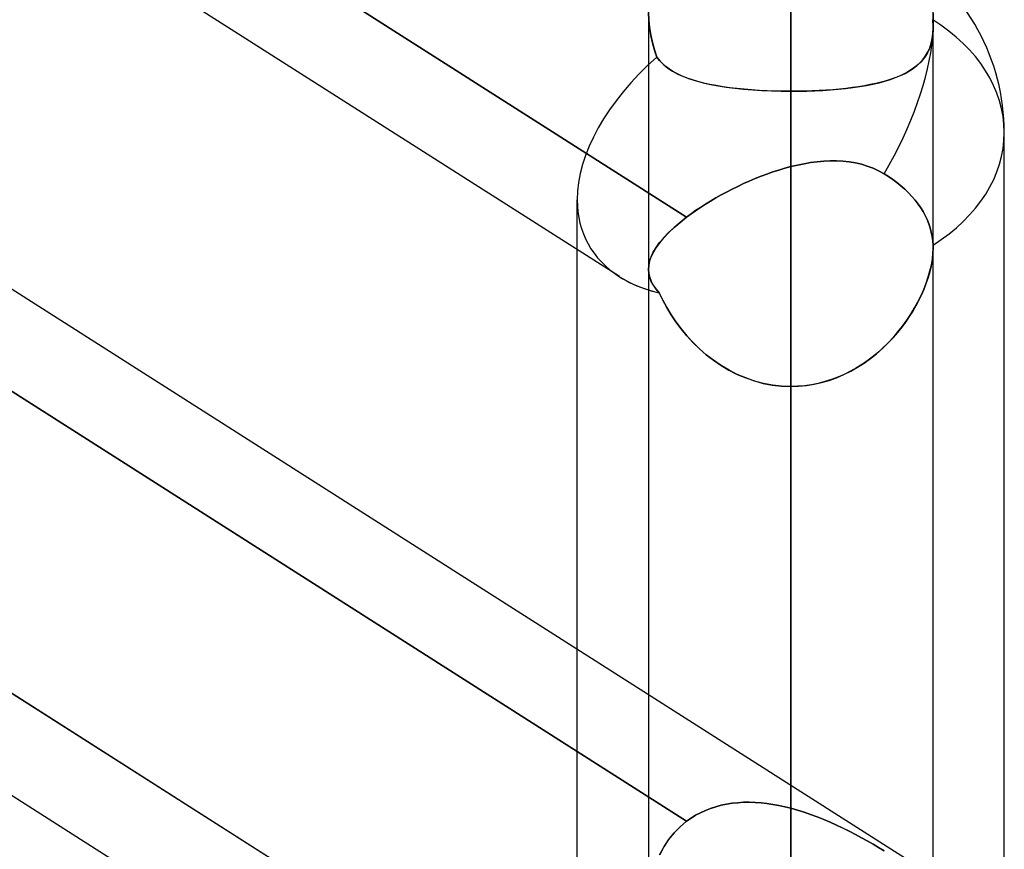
# Model space of a CAD drawing. Header units: millimetres. Extents: x -82 to 97, y -215 to 215.
# Tile 68 of 81: x 38.52 to 44, y 110.61 to 115.23. Entities that reach past the tile are written whole.
import ezdxf

# ---------------------------------------------------------------- set-up
doc = ezdxf.new("R2010")
doc.units = ezdxf.units.MM
doc.layers.add('MAIN-1', color=7, linetype='Continuous')
doc.layers.add('MAIN-2', color=7, linetype='Continuous')

msp = doc.modelspace()

# ---------------------------------------------------------------- linework, layer by layer
at = {"layer": 'MAIN-1'}
for p, q in [((43.4498, 110.5574), (25.8498, 121.7651)), ((34.8037, 118.8567), (42.2313, 114.1269)), ((41.8571, 113.7964), (34.8037, 118.288)), ((44, 109.5547), (44, 114.5981)), ((42.7449, 114.3895), (42.7781, 114.3994)), ((42.7781, 114.3994), (42.8112, 114.4083)), ((42.8112, 114.4083), (42.8482, 114.4171)), ((42.8112, 110.964), (42.8112, 114.4083)), ((42.8482, 114.4171), (42.885, 114.4247)), ((42.885, 114.4247), (42.9218, 114.4309)), ((42.9218, 114.4309), (42.9584, 114.4357)), ((42.9584, 114.4357), (42.9948, 114.439)), ((42.9948, 114.439), (43.0309, 114.4406)), ((43.0309, 114.4406), (43.0667, 114.4406)), ((43.0667, 114.4406), (43.1021, 114.4387)), ((43.1021, 114.4387), (43.1369, 114.435)), ((43.1369, 114.435), (43.1712, 114.4293)), ((43.1712, 114.4293), (43.2047, 114.4215)), ((43.2047, 114.4215), (43.2374, 114.4117)), ((43.2374, 114.4117), (43.2693, 114.3996)), ((43.2693, 114.3996), (43.3003, 114.3854)), ((42.6129, 114.3419), (42.6457, 114.3549)), ((42.6457, 114.3549), (42.6786, 114.3672)), ((42.6786, 114.3672), (42.7117, 114.3788)), ((42.7117, 114.3788), (42.7449, 114.3895)), ((43.3003, 114.3854), (43.3304, 114.3689)), ((43.3304, 114.3689), (43.3555, 114.3531)), ((43.3555, 114.3531), (43.379, 114.3372)), ((42.4845, 114.2831), (42.5161, 114.2987)), ((42.5161, 114.2987), (42.548, 114.3137)), ((42.548, 114.3137), (42.5803, 114.3281)), ((42.5803, 114.3281), (42.6129, 114.3419)), ((43.379, 114.3372), (43.4019, 114.3202)), ((43.4019, 114.3202), (43.4243, 114.3021)), ((43.4243, 114.3021), (43.446, 114.283)), ((42.3641, 114.2166), (42.3932, 114.2338)), ((42.3932, 114.2338), (42.423, 114.2506)), ((42.423, 114.2506), (42.4535, 114.2671)), ((42.4535, 114.2671), (42.4845, 114.2831)), ((43.446, 114.283), (43.4666, 114.2631)), ((43.4666, 114.2631), (43.4859, 114.2425)), ((43.4859, 114.2425), (43.5037, 114.2215)), ((42.2814, 114.1632), (42.3082, 114.1812)), ((42.3082, 114.1812), (42.3358, 114.1991)), ((42.3358, 114.1991), (42.3641, 114.2166)), ((43.5037, 114.2215), (43.5199, 114.2003)), ((43.5199, 114.2003), (43.5345, 114.1792)), ((43.5345, 114.1792), (43.5474, 114.1583)), ((42.1947, 114.098), (42.2313, 114.1269)), ((42.2313, 114.1269), (42.2558, 114.145)), ((42.2558, 114.145), (42.2814, 114.1632)), ((43.5474, 114.1583), (43.5591, 114.1366)), ((43.5591, 114.1366), (43.5698, 114.114)), ((42.1613, 114.0693), (42.1947, 114.098)), ((43.5698, 114.114), (43.5792, 114.0906)), ((43.5792, 114.0906), (43.5872, 114.0668)), ((42.1043, 114.0126), (42.1311, 114.0407)), ((42.1311, 114.0407), (42.1613, 114.0693)), ((43.5872, 114.0668), (43.5936, 114.0427)), ((43.5936, 114.0427), (43.5985, 114.0186)), ((43.5985, 114.0186), (43.6017, 113.9948)), ((42.0618, 113.9585), (42.0812, 113.9852)), ((42.0812, 113.9852), (42.1043, 114.0126)), ((43.6017, 113.9948), (43.6034, 113.9714)), ((43.6034, 113.9714), (43.6035, 113.9688)), ((43.6035, 113.9688), (43.6036, 113.9661)), ((43.6036, 113.9661), (43.6037, 113.9634)), ((43.6037, 113.9634), (43.6037, 113.9607)), ((43.6037, 113.9607), (43.6038, 113.958)), ((41.6225, 111.721), (41.6225, 113.9458)), ((42.0253, 113.8826), (42.0338, 113.9072)), ((42.0338, 113.9072), (42.046, 113.9325)), ((42.046, 113.9325), (42.0618, 113.9585)), ((43.6038, 113.958), (43.6038, 113.9553)), ((43.6038, 110.4407), (43.6038, 113.9556)), ((42.0187, 113.8359), (42.0203, 113.8589)), ((42.0203, 113.8589), (42.0253, 113.8826)), ((34.8037, 113.8133), (42.259, 109.0658)), ((42.0187, 113.8371), (42.0187, 111.4687)), ((41.8571, 108.753), (34.8037, 113.2446))]:
    msp.add_line(p, q, dxfattribs=at)
msp.add_arc((42.8112, 114.5981), 1.1887, 0, 57.5129, dxfattribs=at)
for major_axis, ratio, start_param, end_param in [((-0.6385, -1.0027), 0.473194, 1.642733, 3.141579), ((1.1887, 0), 0.707107, -0.841434, 0), ((-1.1286, -0.6193), 0.602954, 0.320951, 0.521541)]:
    msp.add_ellipse((42.8112, 114.5981), major_axis=major_axis, ratio=ratio, start_param=start_param, end_param=end_param, dxfattribs=at)
at = {"layer": 'MAIN-2'}
for p, q in [((42.8112, 114.8276), (42.8112, 157.7075)), ((42.8112, 146.9295), (42.8112, 107.2027)), ((42.8112, 106.0814), (42.8112, 145.3445)), ((42.8112, 134.5665), (42.8112, 98.4558)), ((42.8112, 97.3343), (42.8112, 132.9815)), ((42.8112, 122.2035), (42.8112, 89.7078)), ((42.8112, 88.5862), (42.8112, 120.6185)), ((42.2313, 114.1269), (34.6085, 118.981)), ((34.6085, 115.6187), (42.2313, 110.7646)), ((42.2313, 110.7646), (34.6085, 115.6187)), ((43.6038, 115.1805), (43.6038, 115.4842)), ((42.0187, 115.2846), (42.0187, 113.8371)), ((42.019, 115.2668), (42.0211, 115.2245)), ((42.0212, 115.2231), (42.019, 115.266)), ((42.0211, 115.2245), (42.0255, 115.1822)), ((42.0257, 115.1807), (42.0212, 115.2231)), ((43.602, 115.2182), (43.6013, 115.2262)), ((43.6013, 115.2262), (43.6021, 115.2183)), ((42.0255, 115.1822), (42.0321, 115.1403)), ((42.0324, 115.1388), (42.0257, 115.1807)), ((43.6027, 115.2104), (43.602, 115.2182)), ((43.6021, 115.2183), (43.6027, 115.2105)), ((43.6025, 115.15), (43.6038, 115.1797)), ((43.6027, 115.2105), (43.6032, 115.2027)), ((43.6032, 115.2026), (43.6027, 115.2104)), ((43.6038, 115.1799), (43.6029, 115.1541)), ((43.6032, 115.2027), (43.6035, 115.195)), ((43.6035, 115.1949), (43.6032, 115.2026)), ((43.6035, 115.195), (43.6037, 115.1874)), ((43.6037, 115.1872), (43.6035, 115.1949)), ((43.6037, 115.1874), (43.6038, 115.1799)), ((43.6038, 115.1797), (43.6037, 115.1872)), ((43.6038, 113.9556), (43.6038, 115.1805)), ((42.0321, 115.1403), (42.041, 115.0989)), ((42.0413, 115.0977), (42.0324, 115.1388)), ((43.5931, 115.0952), (43.599, 115.1218)), ((43.6002, 115.1293), (43.5957, 115.1056)), ((43.599, 115.1218), (43.6025, 115.15)), ((43.6029, 115.1541), (43.6002, 115.1293)), ((42.041, 115.0989), (42.0521, 115.0581)), ((42.0523, 115.0575), (42.0413, 115.0977)), ((42.0521, 115.0581), (42.0655, 115.018)), ((42.0655, 115.018), (42.0523, 115.0575)), ((43.5816, 115.0621), (43.5721, 115.0423)), ((43.5745, 115.047), (43.5849, 115.0702)), ((43.5895, 115.0831), (43.5816, 115.0621)), ((43.5849, 115.0702), (43.5931, 115.0952)), ((43.5957, 115.1056), (43.5895, 115.0831)), ((42.0804, 114.9991), (42.0655, 115.018)), ((42.0655, 115.018), (42.0835, 114.9955)), ((43.5314, 114.9875), (43.5477, 115.0058)), ((43.5484, 115.0066), (43.5344, 114.9905)), ((43.5477, 115.0058), (43.5621, 115.0256)), ((43.561, 115.0239), (43.5484, 115.0066)), ((43.5721, 115.0423), (43.561, 115.0239)), ((43.5621, 115.0256), (43.5745, 115.047)), ((42.0971, 114.9816), (42.0804, 114.9991)), ((42.0835, 114.9955), (42.1042, 114.9751)), ((42.1155, 114.9655), (42.0971, 114.9816)), ((42.1042, 114.9751), (42.1275, 114.9564)), ((42.1357, 114.9506), (42.1155, 114.9655)), ((42.1275, 114.9564), (42.1535, 114.9393)), ((42.1576, 114.9369), (42.1357, 114.9506)), ((43.4835, 114.9484), (43.4636, 114.9361)), ((43.4716, 114.9408), (43.4933, 114.9551)), ((43.5019, 114.9615), (43.4835, 114.9484)), ((43.4933, 114.9551), (43.5132, 114.9706)), ((43.5189, 114.9755), (43.5019, 114.9615)), ((43.5132, 114.9706), (43.5314, 114.9875)), ((43.5344, 114.9905), (43.5189, 114.9755)), ((42.1535, 114.9393), (42.1822, 114.9237)), ((42.1814, 114.9241), (42.1576, 114.9369)), ((42.207, 114.9123), (42.1814, 114.9241)), ((42.1822, 114.9237), (42.2135, 114.9095)), ((42.2343, 114.9014), (42.207, 114.9123)), ((42.2135, 114.9095), (42.2474, 114.8967)), ((42.2634, 114.8914), (42.2343, 114.9014)), ((42.2474, 114.8967), (42.2838, 114.8852)), ((43.3351, 114.8841), (43.366, 114.8936)), ((43.3696, 114.8948), (43.3426, 114.8863)), ((43.366, 114.8936), (43.3951, 114.904)), ((43.3952, 114.904), (43.3696, 114.8948)), ((43.3951, 114.904), (43.4224, 114.9153)), ((43.4194, 114.914), (43.3952, 114.904)), ((43.4422, 114.9246), (43.4194, 114.914)), ((43.4224, 114.9153), (43.4479, 114.9276)), ((43.4636, 114.9361), (43.4422, 114.9246)), ((43.4479, 114.9276), (43.4716, 114.9408)), ((42.2941, 114.8822), (42.2634, 114.8914)), ((42.2838, 114.8852), (42.3226, 114.8748)), ((42.3266, 114.8738), (42.2941, 114.8822)), ((42.3226, 114.8748), (42.3637, 114.8656)), ((42.3607, 114.8662), (42.3266, 114.8738)), ((42.3962, 114.8593), (42.3607, 114.8662)), ((42.3637, 114.8656), (42.4069, 114.8574)), ((42.4331, 114.8532), (42.3962, 114.8593)), ((42.4069, 114.8574), (42.4522, 114.8504)), ((42.4713, 114.8478), (42.4331, 114.8532)), ((42.4522, 114.8504), (42.4994, 114.8443)), ((42.5108, 114.843), (42.4713, 114.8478)), ((42.4994, 114.8443), (42.5485, 114.8392)), ((42.5515, 114.8389), (42.5108, 114.843)), ((42.5485, 114.8392), (42.5991, 114.835)), ((42.5933, 114.8354), (42.5515, 114.8389)), ((43.0327, 114.8357), (43.0751, 114.8393)), ((43.083, 114.84), (43.0459, 114.8367)), ((43.0751, 114.8393), (43.1163, 114.8435)), ((43.1193, 114.8439), (43.083, 114.84)), ((43.1163, 114.8435), (43.1563, 114.8484)), ((43.1546, 114.8482), (43.1193, 114.8439)), ((43.1888, 114.8531), (43.1546, 114.8482)), ((43.1563, 114.8484), (43.195, 114.8541)), ((43.2219, 114.8585), (43.1888, 114.8531)), ((43.195, 114.8541), (43.2322, 114.8604)), ((43.2539, 114.8646), (43.2219, 114.8585)), ((43.2322, 114.8604), (43.2681, 114.8675)), ((43.2847, 114.8712), (43.2539, 114.8646)), ((43.2681, 114.8675), (43.3024, 114.8754)), ((43.3142, 114.8784), (43.2847, 114.8712)), ((43.3024, 114.8754), (43.3351, 114.8841)), ((43.3426, 114.8863), (43.3142, 114.8784)), ((42.6358, 114.8326), (42.5933, 114.8354)), ((42.5991, 114.835), (42.6508, 114.8318)), ((42.679, 114.8304), (42.6358, 114.8326)), ((42.6508, 114.8318), (42.7035, 114.8295)), ((42.7227, 114.8289), (42.679, 114.8304)), ((42.7035, 114.8295), (42.757, 114.8281)), ((42.7668, 114.8279), (42.7227, 114.8289)), ((42.757, 114.8281), (42.8112, 114.8276)), ((42.8112, 114.8276), (42.7668, 114.8279)), ((42.8112, 114.8276), (42.8565, 114.8279)), ((42.8514, 114.8279), (42.8112, 114.8276)), ((42.8112, 114.8276), (42.8112, 107.2027)), ((42.8112, 107.2027), (42.8112, 114.8276)), ((42.8913, 114.8286), (42.8514, 114.8279)), ((42.8565, 114.8279), (42.9013, 114.8289)), ((42.9307, 114.8299), (42.8913, 114.8286)), ((42.9013, 114.8289), (42.9457, 114.8305)), ((42.9696, 114.8317), (42.9307, 114.8299)), ((42.9457, 114.8305), (42.9895, 114.8328)), ((43.008, 114.8339), (42.9696, 114.8317)), ((42.9895, 114.8328), (43.0327, 114.8357)), ((43.0459, 114.8367), (43.008, 114.8339)), ((42.778, 114.3994), (42.7448, 114.3895)), ((42.8112, 114.4083), (42.778, 114.3994)), ((42.8481, 114.4171), (42.8112, 114.4083)), ((42.8112, 114.4083), (42.8112, 110.837)), ((42.8849, 114.4247), (42.8481, 114.4171)), ((42.9217, 114.4309), (42.8849, 114.4247)), ((42.9583, 114.4357), (42.9217, 114.4309)), ((42.9946, 114.439), (42.9583, 114.4357)), ((43.0307, 114.4406), (42.9946, 114.439)), ((43.0665, 114.4406), (43.0307, 114.4406)), ((43.1018, 114.4387), (43.0665, 114.4406)), ((43.1367, 114.435), (43.1018, 114.4387)), ((43.1709, 114.4293), (43.1367, 114.435)), ((43.2044, 114.4216), (43.1709, 114.4293)), ((43.2372, 114.4117), (43.2044, 114.4216)), ((43.2692, 114.3997), (43.2372, 114.4117)), ((43.3002, 114.3854), (43.2692, 114.3997)), ((42.6456, 114.3549), (42.6128, 114.3418)), ((42.6786, 114.3672), (42.6456, 114.3549)), ((42.7117, 114.3788), (42.6786, 114.3672)), ((42.7448, 114.3895), (42.7117, 114.3788)), ((43.3304, 114.3689), (43.3002, 114.3854)), ((43.3556, 114.3531), (43.3304, 114.3689)), ((43.379, 114.3372), (43.3556, 114.3531)), ((42.516, 114.2986), (42.4844, 114.2831)), ((42.5479, 114.3137), (42.516, 114.2986)), ((42.5802, 114.3281), (42.5479, 114.3137)), ((42.6128, 114.3418), (42.5802, 114.3281)), ((43.4019, 114.3202), (43.379, 114.3372)), ((43.4243, 114.3021), (43.4019, 114.3202)), ((43.446, 114.283), (43.4243, 114.3021)), ((42.4229, 114.2506), (42.3932, 114.2338)), ((42.4533, 114.267), (42.4229, 114.2506)), ((42.4844, 114.2831), (42.4533, 114.267)), ((43.4666, 114.2631), (43.446, 114.283)), ((43.4859, 114.2425), (43.4666, 114.2631)), ((43.5037, 114.2215), (43.4859, 114.2425)), ((41.6225, 113.9458), (41.6225, 114.224)), ((42.3082, 114.1813), (42.2815, 114.1633)), ((42.3358, 114.1991), (42.3082, 114.1813)), ((42.3641, 114.2166), (42.3358, 114.1991)), ((42.3932, 114.2338), (42.3641, 114.2166)), ((43.5199, 114.2003), (43.5037, 114.2215)), ((43.5345, 114.1792), (43.5199, 114.2003)), ((43.5474, 114.1583), (43.5345, 114.1792)), ((42.2313, 114.1269), (42.1948, 114.0981)), ((42.2558, 114.1451), (42.2313, 114.1269)), ((42.2815, 114.1633), (42.2558, 114.1451)), ((43.5591, 114.1366), (43.5474, 114.1583)), ((43.5698, 114.114), (43.5591, 114.1366)), ((42.1615, 114.0694), (42.1314, 114.041)), ((42.1948, 114.0981), (42.1615, 114.0694)), ((43.5792, 114.0906), (43.5698, 114.114)), ((43.5872, 114.0668), (43.5792, 114.0906)), ((42.1314, 114.041), (42.1046, 114.013)), ((43.5936, 114.0427), (43.5872, 114.0668)), ((43.5984, 114.0186), (43.5936, 114.0427)), ((43.6017, 113.9948), (43.5984, 114.0186)), ((42.0815, 113.9856), (42.0621, 113.959)), ((42.1046, 114.013), (42.0815, 113.9856)), ((43.6034, 113.9714), (43.6017, 113.9948)), ((43.6035, 113.9687), (43.6034, 113.9714)), ((43.6036, 113.966), (43.6035, 113.9687)), ((43.6037, 113.9634), (43.6036, 113.966)), ((43.6037, 113.9606), (43.6037, 113.9634)), ((43.6037, 113.9579), (43.6037, 113.9606)), ((42.259, 109.0658), (34.6328, 113.9221)), ((42.0341, 113.9078), (42.0255, 113.8833)), ((42.0463, 113.933), (42.0341, 113.9078)), ((42.0621, 113.959), (42.0463, 113.933)), ((43.5994, 113.894), (43.6026, 113.9252)), ((43.6029, 113.9292), (43.6004, 113.9021)), ((43.6026, 113.9252), (43.6038, 113.9552)), ((43.6038, 113.9553), (43.6029, 113.9292)), ((43.6038, 113.9552), (43.6037, 113.9579)), ((42.0204, 113.8595), (42.0188, 113.8363)), ((42.0255, 113.8833), (42.0204, 113.8595)), ((43.5863, 113.8281), (43.5939, 113.8616)), ((43.5962, 113.874), (43.5904, 113.8451)), ((43.5939, 113.8616), (43.5994, 113.894)), ((43.6004, 113.9021), (43.5962, 113.874)), ((42.0207, 113.8132), (42.0187, 113.8359)), ((42.0188, 113.8363), (42.0206, 113.8138)), ((42.0206, 113.8138), (42.0257, 113.7918)), ((42.026, 113.791), (42.0207, 113.8132)), ((43.583, 113.8156), (43.5741, 113.7858)), ((43.5767, 113.7941), (43.5863, 113.8281)), ((43.5904, 113.8451), (43.583, 113.8156)), ((42.0257, 113.7918), (42.0342, 113.7701)), ((42.0345, 113.7694), (42.026, 113.791)), ((42.0342, 113.7701), (42.0459, 113.7486)), ((42.0462, 113.7481), (42.0345, 113.7694)), ((42.0459, 113.7486), (42.061, 113.7271)), ((42.0612, 113.7268), (42.0462, 113.7481)), ((43.5516, 113.725), (43.5651, 113.7597)), ((43.5636, 113.7556), (43.5517, 113.7253)), ((43.5741, 113.7858), (43.5636, 113.7556)), ((43.5651, 113.7597), (43.5767, 113.7941)), ((42.061, 113.7271), (42.0794, 113.7054)), ((42.0794, 113.7054), (42.0612, 113.7268)), ((42.0794, 113.7054), (42.0986, 113.6649)), ((42.0988, 113.6645), (42.0794, 113.7054)), ((43.5192, 113.6558), (43.5363, 113.6904)), ((43.5384, 113.6949), (43.5237, 113.6646)), ((43.5363, 113.6904), (43.5516, 113.725)), ((43.5517, 113.7253), (43.5384, 113.6949)), ((42.0986, 113.6649), (42.1204, 113.6244)), ((42.1206, 113.624), (42.0988, 113.6645)), ((43.5076, 113.6342), (43.4901, 113.6039)), ((43.5004, 113.6215), (43.5192, 113.6558)), ((43.5237, 113.6646), (43.5076, 113.6342)), ((42.1204, 113.6244), (42.1447, 113.5841)), ((42.1449, 113.5839), (42.1206, 113.624)), ((42.1447, 113.5841), (42.1715, 113.5443)), ((42.1715, 113.5442), (42.1449, 113.5839)), ((43.4577, 113.5539), (43.48, 113.5876)), ((43.4901, 113.6039), (43.4712, 113.5738)), ((43.48, 113.5876), (43.5004, 113.6215)), ((42.1715, 113.5443), (42.2007, 113.5052)), ((42.2007, 113.5052), (42.1715, 113.5442)), ((43.4509, 113.544), (43.4292, 113.5146)), ((43.4337, 113.5206), (43.4577, 113.5539)), ((43.4712, 113.5738), (43.4509, 113.544)), ((42.2007, 113.5052), (42.2323, 113.4671)), ((42.2322, 113.4672), (42.2007, 113.5052)), ((42.266, 113.4304), (42.2322, 113.4672)), ((42.2323, 113.4671), (42.2662, 113.4302)), ((43.3806, 113.4562), (43.408, 113.488)), ((43.4061, 113.4858), (43.3818, 113.4575)), ((43.4292, 113.5146), (43.4061, 113.4858)), ((43.408, 113.488), (43.4337, 113.5206)), ((42.3022, 113.3951), (42.266, 113.4304)), ((42.2662, 113.4302), (42.3025, 113.3949)), ((43.3207, 113.3955), (43.3514, 113.4253)), ((43.3561, 113.43), (43.3291, 113.4034)), ((43.3514, 113.4253), (43.3806, 113.4562)), ((43.3818, 113.4575), (43.3561, 113.43)), ((42.3407, 113.3616), (42.3022, 113.3951)), ((42.3025, 113.3949), (42.3407, 113.3616)), ((42.3407, 113.3616), (42.381, 113.3304)), ((42.3811, 113.3303), (42.3407, 113.3616)), ((43.2544, 113.34), (43.2883, 113.367)), ((43.301, 113.3778), (43.2717, 113.3535)), ((43.2883, 113.367), (43.3207, 113.3955)), ((43.3291, 113.4034), (43.301, 113.3778)), ((42.381, 113.3304), (42.4232, 113.3017)), ((42.4235, 113.3015), (42.3811, 113.3303)), ((43.2099, 113.3085), (43.1774, 113.2882)), ((43.1826, 113.2913), (43.2191, 113.3147)), ((43.2413, 113.3303), (43.2099, 113.3085)), ((43.2191, 113.3147), (43.2544, 113.34)), ((43.2717, 113.3535), (43.2413, 113.3303)), ((42.4232, 113.3017), (42.4672, 113.2755)), ((42.4676, 113.2753), (42.4235, 113.3015)), ((42.4672, 113.2755), (42.5129, 113.2522)), ((42.5133, 113.2521), (42.4676, 113.2753)), ((42.5129, 113.2522), (42.5603, 113.232)), ((42.5607, 113.2319), (42.5133, 113.2521)), ((43.0658, 113.2334), (43.1059, 113.2505)), ((43.1094, 113.2522), (43.0741, 113.2367)), ((43.1059, 113.2505), (43.1448, 113.2698)), ((43.1439, 113.2693), (43.1094, 113.2522)), ((43.1774, 113.2882), (43.1439, 113.2693)), ((43.1448, 113.2698), (43.1826, 113.2913)), ((42.5603, 113.232), (42.6087, 113.2152)), ((42.6093, 113.215), (42.5607, 113.2319)), ((42.6087, 113.2152), (42.6582, 113.202)), ((42.6589, 113.2018), (42.6093, 113.215)), ((42.6582, 113.202), (42.7085, 113.1923)), ((42.7091, 113.1923), (42.6589, 113.2018)), ((42.7085, 113.1923), (42.7596, 113.1865)), ((42.9266, 113.1944), (42.8885, 113.1889)), ((42.8979, 113.1901), (42.9406, 113.197)), ((42.9642, 113.202), (42.9266, 113.1944)), ((42.9406, 113.197), (42.9829, 113.2065)), ((43.0014, 113.2116), (42.9642, 113.202)), ((42.9829, 113.2065), (43.0247, 113.2187)), ((43.038, 113.2232), (43.0014, 113.2116)), ((43.0247, 113.2187), (43.0658, 113.2334)), ((43.0741, 113.2367), (43.038, 113.2232)), ((42.76, 113.1865), (42.7091, 113.1923)), ((42.7596, 113.1865), (42.8112, 113.1845)), ((42.8112, 113.1845), (42.76, 113.1865)), ((42.8112, 113.1845), (42.8547, 113.1859)), ((42.85, 113.1856), (42.8112, 113.1845)), ((42.8112, 109.8222), (42.8112, 113.1845)), ((42.8112, 105.5624), (42.8112, 113.1845)), ((42.8112, 113.1845), (42.8112, 109.8222)), ((42.8112, 113.1845), (42.8112, 105.5624)), ((42.8885, 113.1889), (42.85, 113.1856)), ((42.8547, 113.1859), (42.8979, 113.1901)), ((41.6225, 109.1805), (41.6225, 111.721)), ((42.0187, 111.4687), (42.0187, 110.2876)), ((42.8112, 110.837), (42.8112, 110.964)), ((42.3358, 110.8251), (42.3641, 110.8362)), ((42.3641, 110.8362), (42.3358, 110.8251)), ((42.3641, 110.8362), (42.3932, 110.8457)), ((42.3932, 110.8457), (42.3641, 110.8362)), ((42.3932, 110.8457), (42.423, 110.8537)), ((42.4229, 110.8536), (42.3932, 110.8457)), ((42.4533, 110.86), (42.4229, 110.8536)), ((42.423, 110.8537), (42.4535, 110.86)), ((42.4844, 110.8648), (42.4533, 110.86)), ((42.4535, 110.86), (42.4845, 110.8648)), ((42.516, 110.8681), (42.4844, 110.8648)), ((42.4845, 110.8648), (42.5161, 110.8681)), ((42.5479, 110.87), (42.516, 110.8681)), ((42.5161, 110.8681), (42.548, 110.87)), ((42.5802, 110.8703), (42.5479, 110.87)), ((42.548, 110.87), (42.5803, 110.8703)), ((42.6128, 110.8693), (42.5802, 110.8703)), ((42.5803, 110.8703), (42.6129, 110.8693)), ((42.6456, 110.867), (42.6128, 110.8693)), ((42.6129, 110.8693), (42.6457, 110.867)), ((42.6786, 110.8633), (42.6456, 110.867)), ((42.6457, 110.867), (42.6786, 110.8633)), ((42.6786, 110.8633), (42.7117, 110.8584)), ((42.7117, 110.8584), (42.6786, 110.8633)), ((42.7117, 110.8584), (42.7449, 110.8524)), ((42.7448, 110.8524), (42.7117, 110.8584)), ((42.778, 110.8452), (42.7448, 110.8524)), ((42.7449, 110.8524), (42.7781, 110.8452)), ((42.8112, 110.837), (42.778, 110.8452)), ((42.7781, 110.8452), (42.8112, 110.837)), ((42.8481, 110.8267), (42.8112, 110.837)), ((42.8112, 110.837), (42.8482, 110.8267)), ((42.2558, 110.7821), (42.2313, 110.7646)), ((42.2313, 110.7646), (42.2558, 110.782)), ((42.2558, 110.782), (42.2814, 110.798)), ((42.2815, 110.798), (42.2558, 110.7821)), ((42.2814, 110.798), (42.3082, 110.8124)), ((42.3082, 110.8124), (42.2815, 110.798)), ((42.3082, 110.8124), (42.3358, 110.8251)), ((42.3358, 110.8251), (42.3082, 110.8124)), ((42.8849, 110.8152), (42.8481, 110.8267)), ((42.8482, 110.8267), (42.885, 110.8151)), ((42.9217, 110.8026), (42.8849, 110.8152)), ((42.885, 110.8151), (42.9218, 110.8025)), ((42.9583, 110.789), (42.9217, 110.8026)), ((42.9218, 110.8025), (42.9584, 110.7889)), ((42.9946, 110.7744), (42.9583, 110.789)), ((42.9584, 110.7889), (42.9948, 110.7744)), ((42.1613, 110.6996), (42.1947, 110.7339)), ((42.1948, 110.7339), (42.1615, 110.6998)), ((42.1947, 110.7339), (42.2313, 110.7646)), ((42.2313, 110.7646), (42.1948, 110.7339)), ((43.0307, 110.7591), (42.9946, 110.7744)), ((42.9948, 110.7744), (43.0309, 110.759)), ((43.0665, 110.743), (43.0307, 110.7591)), ((43.0309, 110.759), (43.0667, 110.7429)), ((43.1018, 110.7262), (43.0665, 110.743)), ((43.0667, 110.7429), (43.1021, 110.7261)), ((43.1367, 110.7089), (43.1018, 110.7262)), ((43.1021, 110.7261), (43.1369, 110.7088)), ((42.1311, 110.6619), (42.1613, 110.6996)), ((42.1615, 110.6998), (42.1314, 110.6623)), ((43.1709, 110.6912), (43.1367, 110.7089)), ((43.1369, 110.7088), (43.1712, 110.6911)), ((43.2044, 110.6732), (43.1709, 110.6912)), ((43.1712, 110.6911), (43.2047, 110.6731)), ((43.2372, 110.6549), (43.2044, 110.6732)), ((43.2047, 110.6731), (43.2374, 110.6548)), ((42.0812, 110.5778), (42.1043, 110.6211)), ((42.1046, 110.6217), (42.0815, 110.5786)), ((42.1043, 110.6211), (42.1311, 110.6619)), ((42.1314, 110.6623), (42.1046, 110.6217)), ((43.2692, 110.6365), (43.2372, 110.6549)), ((43.2374, 110.6548), (43.2693, 110.6364)), ((43.3002, 110.6179), (43.2692, 110.6365)), ((43.2693, 110.6364), (43.3003, 110.6178)), ((43.3304, 110.5992), (43.3002, 110.6179)), ((43.3003, 110.6178), (43.3304, 110.5992))]:
    msp.add_line(p, q, dxfattribs=at)
for major_axis, ratio, start_param, end_param in [((-0.6385, -1.0027), 0.473194, 1.642733, 3.141579), ((1.1887, 0), 0.707107, 0, 0.843858), ((1.1887, 0), 0.707107, 0, 0.843858), ((-1.1286, -0.6193), 0.602954, -1.21221, -0.3196), ((-1.1286, -0.6193), 0.602954, -1.21221, -0.3196), ((1.1887, 0), 0.707107, -0.841434, 0), ((-1.1286, -0.6193), 0.602954, -0.3196, 0.320951), ((-1.1286, -0.6193), 0.602954, -0.3196, 0.320951), ((-1.1286, -0.6193), 0.602954, 0.320951, 0.588017), ((-1.1286, -0.6193), 0.602954, 0.521541, 0.588017)]:
    msp.add_ellipse((42.8112, 114.5981), major_axis=major_axis, ratio=ratio, start_param=start_param, end_param=end_param, dxfattribs=at)

doc.saveas('drawing.dxf')
